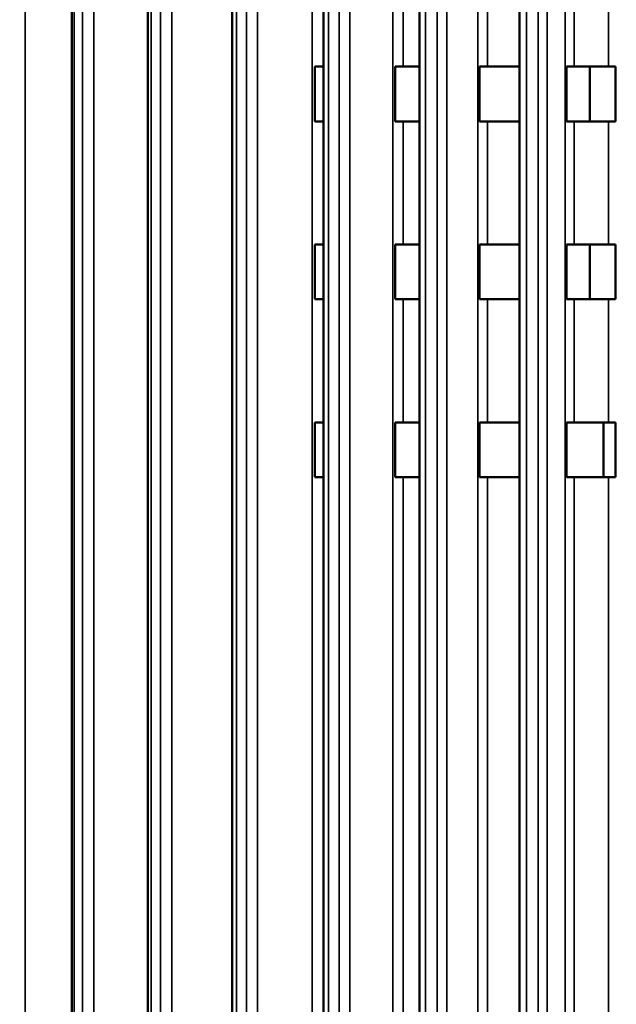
# Model space of a CAD drawing. Header units: millimetres. Extents: x 38 to 2514, y 38 to 1622.
# Tile 138 of 256: x 1030 to 1073, y 773 to 845. Entities that reach past the tile are written whole.
import ezdxf

# ---------------------------------------------------------------- set-up
doc = ezdxf.new("R2010")
doc.units = ezdxf.units.MM
doc.header["$LTSCALE"] = 7.692308
for name, color, linetype, lineweight in [('Dimension (ISO)', 7, 'Continuous', 25), ('Visible (ISO)', 7, 'Continuous', 50), ('Visible Narrow (ISO)', 7, 'Continuous', 35)]:
    doc.layers.add(name, color=color, linetype=linetype, lineweight=lineweight)
doc.styles.add('Note Text (ANSI)', font='tahoma.ttf')
doc.dimstyles.new('Default (ISO)', dxfattribs={"dimscale": 7.692308, "dimtxt": 1, "dimasz": 2.5, "dimexe": 3.175, "dimexo": 0, "dimgap": 0.762, "dimtad": 1, "dimrnd": 1e-08, "dimzin": 0, "dimdsep": 46, "dimtxsty": 'Note Text (ANSI)', "dimcen": 0.09, "dimdle": 10, "dimclrd": 1, "dimclre": 1, "dimclrt": 1, "dimazin": 0, "dimtfac": 3.5052, "dimtmove": 0, "dimatfit": 3, "dimfxl": 1, "dimtolj": 1, "dimtzin": 0, "dimlwd": -1, "dimlwe": -1, "dimarcsym": 0})

# ---------------------------------------------------------------- blocks, each defined once
blk = doc.blocks.new('*D3')
at = {"layer": 'Defpoints', "color": 0, "transparency": 16777216}
for p in [(1132.115, 1043.445), (1017.115, 757.043), (1132.115, 757.043)]:
    blk.add_point(p, dxfattribs=at)
at = {"layer": 'Dimension (ISO)', "color": 1, "transparency": 16777216}
for p, q in [((1017.115, 757.043), (1017.115, 1067.868)), ((1132.115, 757.043), (1132.115, 1067.868)), ((1036.346, 1043.445), (1112.885, 1043.445))]:
    blk.add_line(p, q, dxfattribs=at)
for points in [[(1036.346, 1046.65), (1036.346, 1040.24), (1017.115, 1043.445)], [(1112.885, 1046.65), (1112.885, 1040.24), (1132.115, 1043.445)]]:
    blk.add_solid(points, dxfattribs=at)
at = {"layer": 'Dimension (ISO)', "color": 1, "transparency": 16777216, "insert": (1024.38, 1059.37), "char_height": 7.69231, "attachment_point": 1, "style": 'Note Text (ANSI)'}
blk.add_mtext('\\A1;115.00 mm [4.528 in]', dxfattribs=at)
blk = doc.blocks.new('*D10')
at = {"layer": 'Defpoints', "color": 0, "transparency": 16777216}
for p in [(1163.115, 1147.322), (986.127, 798.326), (1163.115, 797.473)]:
    blk.add_point(p, dxfattribs=at)
at = {"layer": 'Dimension (ISO)', "color": 1, "transparency": 16777216}
for p, q in [((986.127, 798.326), (986.127, 1171.745)), ((1163.115, 797.473), (1163.115, 1171.745)), ((1005.358, 1147.322), (1143.885, 1147.322))]:
    blk.add_line(p, q, dxfattribs=at)
for points in [[(1005.358, 1150.527), (1005.358, 1144.117), (986.127, 1147.322)], [(1143.885, 1150.527), (1143.885, 1144.117), (1163.115, 1147.322)]]:
    blk.add_solid(points, dxfattribs=at)
at = {"layer": 'Dimension (ISO)', "color": 1, "transparency": 16777216, "insert": (1024.386, 1163.247), "char_height": 7.69231, "attachment_point": 1, "style": 'Note Text (ANSI)'}
blk.add_mtext('\\A1;176.99 mm [6.968 in]', dxfattribs=at)

msp = doc.modelspace()

# ---------------------------------------------------------------- linework, layer by layer
at = {"layer": 'Visible (ISO)'}
for p, q in [((1045.1962, 912.9571), (1045.1962, 761.6927)), ((1051.8466, 913.1443), (1051.8466, 761.6927)), ((1058.8764, 913.3036), (1058.8764, 761.6927)), ((1066.1651, 913.4758), (1066.1651, 761.6927)), ((1033.4801, 912.5832), (1033.4801, 761.6927)), ((1039.0389, 912.7687), (1039.0389, 761.6927)), ((1051.2262, 837.1927), (1051.2262, 841.1927)), ((1051.8231, 841.1927), (1051.2262, 841.1927)), ((1051.8466, 841.1927), (1051.8231, 841.1927)), ((1057.091, 837.1927), (1057.091, 841.1927)), ((1057.6798, 841.1927), (1057.091, 841.1927)), ((1058.8764, 841.1927), (1057.6798, 841.1927)), ((1063.2556, 837.1927), (1063.2556, 841.1927)), ((1063.8264, 841.1927), (1063.2556, 841.1927)), ((1066.1651, 841.1927), (1063.8264, 841.1927)), ((1069.6146, 837.1927), (1069.6146, 841.1927)), ((1070.1575, 841.1927), (1069.6146, 841.1927)), ((1072.6659, 841.1927), (1070.1575, 841.1927)), ((1071.3154, 841.1927), (1071.3154, 837.1927)), ((1072.6659, 841.1927), (1073.1717, 841.1927)), ((1073.1717, 841.1927), (1073.1717, 837.1927)), ((1051.8231, 837.1927), (1051.2262, 837.1927)), ((1051.8466, 837.1927), (1051.8231, 837.1927)), ((1057.6798, 837.1927), (1057.091, 837.1927)), ((1058.8764, 837.1927), (1057.6798, 837.1927)), ((1063.8264, 837.1927), (1063.2556, 837.1927)), ((1066.1651, 837.1927), (1063.8264, 837.1927)), ((1070.1575, 837.1927), (1069.6146, 837.1927)), ((1072.6659, 837.1927), (1070.1575, 837.1927)), ((1072.6659, 837.1927), (1073.1717, 837.1927)), ((1051.2262, 824.1927), (1051.2262, 828.1927)), ((1051.8231, 828.1927), (1051.2262, 828.1927)), ((1051.8466, 828.1927), (1051.8231, 828.1927)), ((1057.091, 824.1927), (1057.091, 828.1927)), ((1057.6798, 828.1927), (1057.091, 828.1927)), ((1058.8764, 828.1927), (1057.6798, 828.1927)), ((1063.2556, 824.1927), (1063.2556, 828.1927)), ((1063.8264, 828.1927), (1063.2556, 828.1927)), ((1066.1651, 828.1927), (1063.8264, 828.1927)), ((1069.6146, 824.1927), (1069.6146, 828.1927)), ((1070.1575, 828.1927), (1069.6146, 828.1927)), ((1072.6659, 828.1927), (1070.1575, 828.1927)), ((1071.3154, 828.1927), (1071.3154, 824.1927)), ((1072.6659, 828.1927), (1073.1717, 828.1927)), ((1073.1717, 828.1927), (1073.1717, 824.1927)), ((1051.8231, 824.1927), (1051.2262, 824.1927)), ((1051.8466, 824.1927), (1051.8231, 824.1927)), ((1057.6798, 824.1927), (1057.091, 824.1927)), ((1058.8764, 824.1927), (1057.6798, 824.1927)), ((1063.8264, 824.1927), (1063.2556, 824.1927)), ((1066.1651, 824.1927), (1063.8264, 824.1927)), ((1070.1575, 824.1927), (1069.6146, 824.1927)), ((1072.6659, 824.1927), (1070.1575, 824.1927)), ((1072.6659, 824.1927), (1073.1717, 824.1927)), ((1051.2262, 811.1927), (1051.2262, 815.1927)), ((1051.8231, 815.1927), (1051.2262, 815.1927)), ((1051.8466, 815.1927), (1051.8231, 815.1927)), ((1057.091, 811.1927), (1057.091, 815.1927)), ((1057.6798, 815.1927), (1057.091, 815.1927)), ((1058.8764, 815.1927), (1057.6798, 815.1927)), ((1063.2556, 811.1927), (1063.2556, 815.1927)), ((1063.8264, 815.1927), (1063.2556, 815.1927)), ((1066.1651, 815.1927), (1063.8264, 815.1927)), ((1069.6146, 811.1927), (1069.6146, 815.1927)), ((1070.1575, 815.1927), (1069.6146, 815.1927)), ((1072.6659, 815.1927), (1070.1575, 815.1927)), ((1072.3154, 815.1927), (1072.3154, 811.1927)), ((1072.6659, 815.1927), (1073.1717, 815.1927)), ((1073.1717, 815.1927), (1073.1717, 811.1927)), ((1051.8231, 811.1927), (1051.2262, 811.1927)), ((1051.8466, 811.1927), (1051.8231, 811.1927)), ((1057.6798, 811.1927), (1057.091, 811.1927)), ((1058.8764, 811.1927), (1057.6798, 811.1927)), ((1063.8264, 811.1927), (1063.2556, 811.1927)), ((1066.1651, 811.1927), (1063.8264, 811.1927)), ((1070.1575, 811.1927), (1069.6146, 811.1927)), ((1072.6659, 811.1927), (1070.1575, 811.1927)), ((1072.6659, 811.1927), (1073.1717, 811.1927))]:
    msp.add_line(p, q, dxfattribs=at)
at = {"layer": 'Visible Narrow (ISO)'}
for p, q in [((1051.039, 761.6927), (1051.039, 916.2927)), ((1056.9295, 761.6927), (1056.9295, 916.2927)), ((1063.1226, 761.6927), (1063.1226, 916.2927)), ((1069.5124, 761.6927), (1069.5124, 916.2927)), ((1030.0774, 913.5969), (1030.0774, 761.6927)), ((1035.0881, 913.5969), (1035.0881, 761.6927)), ((1040.7751, 913.5969), (1040.7751, 761.6927)), ((1047.0411, 913.5969), (1047.0411, 761.6927)), ((1053.7789, 913.5969), (1053.7789, 761.6927)), ((1060.8733, 913.5969), (1060.8733, 761.6927)), ((1068.2027, 913.5969), (1068.2027, 761.6927)), ((1033.653, 911.2927), (1033.6526, 761.6927)), ((1034.2635, 911.2927), (1034.2632, 761.6927)), ((1039.2704, 911.2927), (1039.2701, 761.6927)), ((1039.9554, 911.2927), (1039.9551, 761.6927)), ((1045.4926, 911.2927), (1045.4923, 761.6927)), ((1046.2403, 911.2927), (1046.2401, 761.6927)), ((1052.2131, 911.2927), (1052.2129, 761.6927)), ((1053.0108, 911.2927), (1053.0106, 761.6927)), ((1059.3169, 911.2927), (1059.3167, 761.6927)), ((1060.1508, 911.2927), (1060.1507, 761.6927)), ((1066.6824, 911.2927), (1066.6823, 761.6927)), ((1067.5384, 911.2927), (1067.5384, 761.6927)), ((1051.8231, 841.1927), (1051.8231, 850.1927)), ((1057.6798, 841.1927), (1057.6798, 850.1927)), ((1063.8264, 841.1927), (1063.8264, 850.1927)), ((1070.1575, 841.1927), (1070.1575, 850.1927)), ((1072.6659, 850.1927), (1072.6659, 841.1927)), ((1051.8231, 828.1927), (1051.8231, 837.1927)), ((1057.6798, 828.1927), (1057.6798, 837.1927)), ((1063.8264, 828.1927), (1063.8264, 837.1927)), ((1070.1575, 828.1927), (1070.1575, 837.1927)), ((1072.6659, 837.1927), (1072.6659, 828.1927)), ((1051.8231, 815.1927), (1051.8231, 824.1927)), ((1057.6798, 815.1927), (1057.6798, 824.1927)), ((1063.8264, 815.1927), (1063.8264, 824.1927)), ((1070.1575, 815.1927), (1070.1575, 824.1927)), ((1072.6659, 824.1927), (1072.6659, 815.1927)), ((1051.8231, 761.6927), (1051.8231, 811.1927)), ((1057.6798, 761.6927), (1057.6798, 811.1927)), ((1063.8264, 761.6927), (1063.8264, 811.1927)), ((1070.1575, 761.6927), (1070.1575, 811.1927)), ((1072.6659, 761.6927), (1072.6659, 811.1927))]:
    msp.add_line(p, q, dxfattribs=at)

# ---------------------------------------------------------------- dimensions: what is measured, and where the dimension line sits
at = {"layer": 'Dimension (ISO)', "color": 1, "true_color": 0xff0000}
dim = msp.add_linear_dim(base=(1163.1153, 1147.3218), p1=(986.1274, 798.3263), p2=(1163.1153, 797.4734), angle=180, text='<> mm [6.968 in]', dimstyle='Default (ISO)', override={"dimgap": 0.762, "dimdec": 2, "dimpost": '', "dimtol": 0, "dimlim": 0, "dimtp": 0, "dimtm": 0, "dimtdec": 2, "dimtofl": 0, "dimatfit": 1}, dxfattribs=at)
dim.commit()
dim.dimension.update_dxf_attribs({"geometry": '*D10', "text_midpoint": (1074.6213, 1147.3218), "dimtype": 160})
dim = msp.add_linear_dim(base=(1132.1154, 1043.4453), p1=(1017.1154, 757.0427), p2=(1132.1154, 757.0427), text='<> mm [4.528 in]', dimstyle='Default (ISO)', override={"dimgap": 0.762, "dimdec": 2, "dimpost": '', "dimtol": 0, "dimlim": 0, "dimtp": 0, "dimtm": 0, "dimtdec": 2, "dimtofl": 0, "dimatfit": 1}, dxfattribs=at)
dim.commit()
dim.dimension.update_dxf_attribs({"geometry": '*D3', "text_midpoint": (1074.6154, 1043.4453), "dimtype": 160})

doc.saveas('drawing.dxf')
